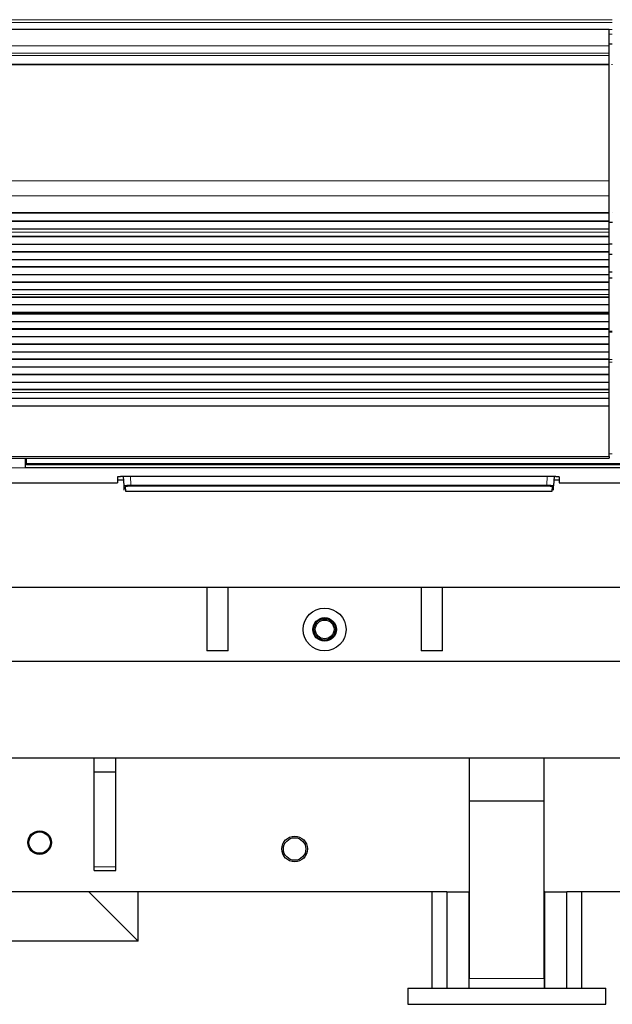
# Model space of a CAD drawing. Header units: inches. Extents: x 0 to 29700, y -16 to 21000.
# Tile 5 of 186: x 3160 to 3713, y 8391 to 9310. Entities that reach past the tile are written whole.
import ezdxf

# ---------------------------------------------------------------- set-up
doc = ezdxf.new("R2010")
doc.units = ezdxf.units.IN
doc.layers.add('254', color=7, linetype='Continuous', true_color=0xffffff)

msp = doc.modelspace()

# ---------------------------------------------------------------- linework, layer by layer
at = {"layer": '254', "color": 110, "linetype": 'Continuous', "lineweight": 13}
for p, q in [((3713.083, 9310.087), (2497.083, 9310.087)), ((3713.083, 9307.476), (2497.083, 9307.476)), ((3713.083, 9301.003), (2497.083, 9301.003)), ((3713.083, 9296.652), (3710.081, 9296.652)), ((3710.083, 9285.749), (2494.083, 9285.749)), ((3713.083, 9287.637), (3710.081, 9287.637)), ((3713.083, 9287.137), (3710.081, 9287.137)), ((3713.083, 9287.136), (3710.081, 9287.136)), ((3710.083, 9278.762), (2494.596, 9278.762)), ((3710.083, 9276.518), (2494.596, 9276.518)), ((3710.083, 9268.54), (2494.596, 9268.54)), ((3710.083, 9268.094), (2494.596, 9268.094)), ((3710.083, 9159.714), (2494.596, 9159.714)), ((3710.083, 9145.571), (2494.596, 9145.571)), ((3710.083, 9130.089), (2494.596, 9130.089)), ((3710.083, 9111.824), (2494.596, 9111.824)), ((3710.083, 9111.796), (2494.596, 9111.796)), ((3710.083, 9053.558), (2494.596, 9053.558)), ((3710.083, 9053.531), (2494.596, 9053.531)), ((3713.079, 9018.296), (3710.071, 9018.296)), ((3713.079, 8992.822), (3710.071, 8992.822)), ((3713.079, 8990.477), (3710.071, 8990.477)), ((3710.083, 8962.14), (2494.596, 8962.14)), ((3710.083, 8902.421), (2494.083, 8902.421)), ((3166.338, 8899.713), (3165.333, 8899.713)), ((3713.077, 8904.67), (3710.08, 8904.67)), ((3165.333, 8891.838), (3145.333, 8891.838)), ((3263.368, 8883.805), (3263.804, 8875.474)), ((3651.861, 8875.474), (3652.297, 8883.805)), ((3263.804, 8875.474), (3263.804, 8874.53)), ((3263.804, 8875.474), (3651.861, 8875.474)), ((3651.861, 8874.53), (3263.804, 8874.53)), ((3651.861, 8875.474), (3651.861, 8874.53)), ((3229.583, 8519.282), (3249.583, 8519.282)), ((3579.583, 8414.837), (3649.583, 8414.837))]:
    msp.add_line(p, q, dxfattribs=at)
at = {"layer": '254', "color": 2, "linetype": 'Continuous', "lineweight": 25}
for p, q in [((3710.083, 9300.829), (2494.596, 9300.829)), ((3710.083, 9285.749), (3710.083, 9300.829)), ((3710.083, 9278.762), (3710.083, 9285.749)), ((3710.083, 9276.518), (3710.083, 9278.762)), ((3710.083, 9268.54), (3710.083, 9276.518)), ((3710.083, 9268.094), (3710.083, 9268.54)), ((3710.083, 9159.714), (3710.083, 9268.094)), ((3713.083, 9268.094), (3713.083, 9268.54)), ((3710.083, 9145.571), (3710.083, 9159.714)), ((3710.083, 9130.089), (3710.083, 9145.571)), ((2494.596, 9130.001), (3710.083, 9130.001)), ((3710.083, 9129.456), (2494.596, 9129.456)), ((3710.083, 9130.001), (3710.083, 9130.089)), ((3710.083, 9129.456), (3710.083, 9130.001)), ((3710.083, 9121.934), (3710.083, 9129.456)), ((3713.083, 9130.001), (3713.083, 9130.089)), ((3710.083, 9121.934), (2494.596, 9121.934)), ((3710.083, 9121.58), (2494.596, 9121.58)), ((3710.083, 9121.58), (3710.083, 9121.934)), ((3710.083, 9114.375), (3710.083, 9121.58)), ((3713.138, 9120.837), (3710.148, 9120.837)), ((3710.083, 9114.375), (2494.596, 9114.375)), ((3710.083, 9114.368), (2494.596, 9114.368)), ((3710.083, 9114.368), (3710.083, 9114.375)), ((3710.083, 9111.824), (3710.083, 9114.368)), ((3710.083, 9111.796), (3710.083, 9111.824)), ((3710.083, 9107.603), (3710.083, 9111.796)), ((3710.083, 9107.603), (2494.596, 9107.603)), ((3710.083, 9107.249), (2494.596, 9107.249)), ((3710.083, 9107.249), (3710.083, 9107.603)), ((3710.083, 9100.178), (3710.083, 9107.249)), ((3710.088, 9100.837), (3713.088, 9100.837)), ((3710.083, 9100.178), (2494.596, 9100.178)), ((3710.083, 9093.461), (2494.596, 9093.461)), ((3710.083, 9093.107), (2494.596, 9093.107)), ((3710.083, 9093.461), (3710.083, 9100.178)), ((3710.083, 9093.107), (3710.083, 9093.461)), ((3710.083, 9086.036), (3710.083, 9093.107)), ((3710.083, 9086.036), (2494.596, 9086.036)), ((3713.082, 9090.837), (3710.081, 9090.837)), ((3710.083, 9079.318), (3710.083, 9086.036)), ((3710.083, 9079.318), (2494.596, 9079.318)), ((3710.083, 9078.965), (2494.596, 9078.965)), ((3710.083, 9078.965), (3710.083, 9079.318)), ((3710.083, 9071.894), (3710.083, 9078.965)), ((3713.11, 9074.224), (3710.12, 9074.224)), ((3710.083, 9071.894), (2494.596, 9071.894)), ((3710.083, 9065.176), (2494.596, 9065.176)), ((3710.083, 9064.823), (2494.596, 9064.823)), ((3710.083, 9065.176), (3710.083, 9071.894)), ((3710.083, 9064.823), (3710.083, 9065.176)), ((3710.083, 9057.752), (3710.083, 9064.823)), ((3713.11, 9068.627), (3710.12, 9068.627)), ((3710.083, 9057.752), (2494.596, 9057.752)), ((3710.083, 9053.558), (3710.083, 9057.752)), ((3710.083, 9051.083), (2494.596, 9051.083)), ((3710.083, 9050.729), (2494.596, 9050.729)), ((3710.083, 9053.531), (3710.083, 9053.558)), ((3710.083, 9051.083), (3710.083, 9053.531)), ((3710.083, 9050.729), (3710.083, 9051.083)), ((3710.083, 9043.795), (3710.083, 9050.729)), ((3710.083, 9043.795), (2494.596, 9043.795)), ((3710.083, 9036.563), (2494.596, 9036.563)), ((2494.596, 9036.427), (3710.083, 9036.427)), ((3710.083, 9036.563), (3710.083, 9043.795)), ((3710.083, 9036.427), (3710.083, 9036.563)), ((3710.083, 9035.761), (3710.083, 9036.427)), ((3710.083, 9035.761), (2494.596, 9035.761)), ((3710.083, 9035.124), (2494.596, 9035.124)), ((3710.083, 9028.053), (2494.596, 9028.053)), ((3710.083, 9035.124), (3710.083, 9035.761)), ((3710.083, 9028.053), (3710.083, 9035.124)), ((3710.083, 9021.336), (3710.083, 9028.053)), ((3710.083, 9021.336), (2494.596, 9021.336)), ((3710.083, 9020.982), (2494.596, 9020.982)), ((3713.079, 9018.95), (3710.071, 9018.95)), ((3710.083, 9020.982), (3710.083, 9021.336)), ((3710.083, 9013.911), (3710.083, 9020.982)), ((3710.083, 9013.911), (2494.596, 9013.911)), ((3710.083, 9007.194), (3710.083, 9013.911)), ((3710.083, 9007.194), (2494.596, 9007.194)), ((3710.083, 9006.84), (2494.596, 9006.84)), ((3710.083, 8999.769), (2494.596, 8999.769)), ((3710.083, 9006.84), (3710.083, 9007.194)), ((3710.083, 8999.769), (3710.083, 9006.84)), ((3710.083, 8993.051), (3710.083, 8999.769)), ((3710.083, 8993.051), (2494.596, 8993.051)), ((3710.083, 8992.698), (2494.596, 8992.698)), ((3710.083, 8992.698), (3710.083, 8993.051)), ((3710.083, 8985.627), (3710.083, 8992.698)), ((3710.083, 8985.627), (2494.596, 8985.627)), ((3710.083, 8978.909), (3710.083, 8985.627)), ((3710.083, 8978.909), (2494.596, 8978.909)), ((3710.083, 8978.556), (2494.596, 8978.556)), ((3710.083, 8978.556), (3710.083, 8978.909)), ((3710.083, 8971.485), (3710.083, 8978.556)), ((3710.083, 8971.485), (2494.596, 8971.485)), ((3710.083, 8964.767), (2494.596, 8964.767)), ((3710.083, 8964.414), (2494.596, 8964.414)), ((3710.083, 8964.767), (3710.083, 8971.485)), ((3710.083, 8964.414), (3710.083, 8964.767)), ((3710.083, 8962.14), (3710.083, 8964.414)), ((3710.083, 8956.282), (2494.596, 8956.282)), ((3710.083, 8956.282), (3710.083, 8962.14)), ((3710.083, 8949.386), (3710.083, 8956.282)), ((3710.083, 8949.386), (2494.083, 8949.386)), ((3710.083, 8902.421), (3710.083, 8949.386)), ((2494.083, 8900.687), (3710.083, 8900.687)), ((3165.333, 8891.838), (3165.333, 8900.687)), ((3166.333, 8895.703), (3166.333, 8900.687)), ((3710.083, 8902.421), (3710.083, 8900.687)), ((3750.333, 8891.838), (3165.333, 8891.838)), ((3166.333, 8894.913), (3166.333, 8895.703)), ((3166.333, 8894.913), (3749.333, 8894.913)), ((3251.333, 8883.309), (3251.333, 8877.6)), ((3251.333, 8880.6), (3257.045, 8880.6)), ((3256.333, 8883.805), (3658.333, 8883.805)), ((3257.338, 8874.993), (3256.877, 8883.805)), ((3658.788, 8883.797), (3658.327, 8874.993)), ((3658.621, 8880.6), (3663.333, 8880.6)), ((3663.333, 8883.309), (3663.333, 8877.6)), ((3145.333, 8877.6), (3251.333, 8877.6)), ((3257.563, 8870.708), (3257.338, 8874.993)), ((3258.337, 8874.049), (3258.562, 8869.76)), ((3657.103, 8869.76), (3657.328, 8874.049)), ((3658.102, 8870.708), (3658.327, 8874.993)), ((3663.333, 8877.6), (3770.333, 8877.6)), ((3258.562, 8869.76), (3657.103, 8869.76)), ((6984.582, 8780.119), (2837.605, 8780.119)), ((3334.583, 8780.119), (3334.583, 8720.821)), ((3354.583, 8720.821), (3354.583, 8780.119)), ((3534.583, 8780.119), (3534.583, 8720.821)), ((3554.583, 8720.821), (3554.583, 8780.119)), ((3354.583, 8720.821), (3334.583, 8720.821)), ((3554.583, 8720.821), (3534.583, 8720.821)), ((4249.583, 8710.821), (2837.613, 8710.821)), ((2837.61, 8620.837), (7085.552, 8620.837)), ((2837.61, 8620.837), (7085.552, 8620.837)), ((3229.583, 8607.837), (3229.583, 8620.837)), ((3249.583, 8607.837), (3249.583, 8620.837)), ((3579.583, 8620.837), (3579.583, 8580.837)), ((3649.583, 8580.837), (3649.583, 8620.837)), ((3229.583, 8519.282), (3229.583, 8607.837)), ((3229.583, 8607.837), (3249.583, 8607.837)), ((3249.583, 8519.282), (3249.583, 8607.837)), ((3579.583, 8580.837), (3579.583, 8414.837)), ((3579.583, 8580.837), (3649.583, 8580.837)), ((3649.583, 8414.837), (3649.583, 8580.837)), ((3229.583, 8515.837), (3229.583, 8519.282)), ((3229.583, 8515.837), (3249.583, 8515.837)), ((3249.583, 8515.837), (3249.583, 8519.282)), ((3544.715, 8495.837), (2884.422, 8495.837)), ((3544.715, 8495.837), (2884.422, 8495.837)), ((3224.583, 8495.836), (3270.583, 8449.837)), ((3270.583, 8449.837), (3270.583, 8495.839)), ((3544.583, 8495.837), (3544.583, 8405.837)), ((3558.583, 8495.837), (3544.583, 8495.837)), ((3558.583, 8495.837), (3579.083, 8495.837)), ((3558.583, 8495.837), (3558.583, 8405.837)), ((3579.583, 8495.837), (3579.083, 8495.837)), ((3579.083, 8495.837), (3579.083, 8405.837)), ((3579.701, 8495.837), (3579.147, 8495.837)), ((3579.701, 8495.837), (3579.147, 8495.837)), ((3650.083, 8495.837), (3649.582, 8495.837)), ((3650.086, 8495.837), (3649.671, 8495.837)), ((3650.086, 8495.837), (3649.671, 8495.837)), ((3650.083, 8495.837), (3670.583, 8495.837)), ((3650.083, 8405.837), (3650.083, 8495.837)), ((3684.583, 8495.837), (3670.583, 8495.837)), ((3670.583, 8405.837), (3670.583, 8495.837)), ((3684.583, 8405.837), (3684.583, 8495.837)), ((7047.518, 8495.837), (3684.656, 8495.837)), ((7047.518, 8495.837), (3684.656, 8495.837)), ((3270.583, 8449.837), (2938.583, 8449.837)), ((3579.583, 8405.837), (3579.583, 8414.837)), ((3649.583, 8414.837), (3649.583, 8405.837)), ((3522.083, 8405.837), (3522.083, 8390.837)), ((3522.083, 8405.837), (3707.083, 8405.837)), ((3707.083, 8390.837), (3707.083, 8405.837)), ((3522.083, 8390.837), (3707.083, 8390.837))]:
    msp.add_line(p, q, dxfattribs=at)
for centre, radius in [((3444.583, 8740.821), 20), ((3444.583, 8740.821), 11), ((3444.583, 8740.837), 10), ((3444.583, 8740.837), 10), ((3444.583, 8740.837), 8.75), ((3444.583, 8740.837), 8.75), ((3178.583, 8541.837), 11), ((3178.583, 8541.837), 11), ((3178.583, 8541.837), 10), ((3416.583, 8535.837), 12), ((3416.583, 8535.837), 12), ((3416.583, 8535.837), 10.5), ((3416.583, 8535.837), 10.5)]:
    msp.add_circle(centre, radius, dxfattribs=at)
at = {"layer": '254', "color": 110, "linetype": 'Continuous', "lineweight": 13}
for centre, major_axis, start_param, end_param in [((3258.337, 8875.046), (0.999, 0.052), 3.1415927, 4.6602164), ((3657.328, 8875.046), (-0.999, 0.052), 1.6229689, 3.1415927)]:
    msp.add_ellipse(centre, major_axis=major_axis, ratio=0.9964159, start_param=start_param, end_param=end_param, dxfattribs=at)
at = {"layer": '254', "color": 2, "linetype": 'Continuous', "lineweight": 25}
msp.add_open_spline([(3750.333, 8894.802), (3165.333, 8894.802)], degree=1, dxfattribs=at)
at = {"layer": '254', "color": 110, "linetype": 'Continuous', "lineweight": 13}
msp.add_open_spline([(3749.333, 8895.703), (3166.333, 8895.703)], degree=1, dxfattribs=at)
at = {"layer": '254', "color": 2, "linetype": 'Continuous', "lineweight": 25}
for points, knots in [([(3251.333, 8883.309), (3251.333, 8883.325), (3251.341, 8883.341), (3251.373, 8883.372), (3251.421, 8883.404), (3251.5, 8883.435), (3251.559, 8883.454), (3251.571, 8883.458), (3251.597, 8883.466), (3251.611, 8883.47), (3251.652, 8883.481), (3251.682, 8883.489), (3251.776, 8883.511), (3251.915, 8883.54), (3252.083, 8883.568), (3252.218, 8883.589), (3252.266, 8883.595), (3252.339, 8883.605), (3252.364, 8883.608), (3252.414, 8883.615), (3252.44, 8883.618), (3252.571, 8883.634), (3252.681, 8883.646), (3252.911, 8883.669), (3253.152, 8883.691), (3253.414, 8883.711), (3253.585, 8883.722), (3253.619, 8883.725), (3253.689, 8883.729), (3253.724, 8883.731), (3253.83, 8883.738), (3253.901, 8883.742), (3254.118, 8883.753), (3254.412, 8883.767), (3254.719, 8883.779), (3254.953, 8883.786), (3255.032, 8883.788), (3255.192, 8883.792), (3255.272, 8883.794), (3255.514, 8883.799), (3255.839, 8883.804), (3256.168, 8883.805), (3256.333, 8883.805)], [0, 0, 0, 0, 0.0625, 0.0625, 0.125, 0.1875, 0.1875, 0.203125, 0.203125, 0.21875, 0.21875, 0.25, 0.25, 0.3125, 0.375, 0.375, 0.40625, 0.40625, 0.421875, 0.421875, 0.4375, 0.4375, 0.5, 0.5, 0.5625, 0.625, 0.625, 0.640625, 0.640625, 0.65625, 0.65625, 0.6875, 0.6875, 0.75, 0.8125, 0.8125, 0.84375, 0.84375, 0.875, 0.875, 0.9375, 1, 1, 1, 1]), ([(3658.333, 8883.805), (3658.498, 8883.805), (3658.661, 8883.805), (3658.986, 8883.801), (3659.308, 8883.797), (3659.625, 8883.789), (3659.821, 8883.783), (3659.86, 8883.781), (3659.938, 8883.779), (3659.977, 8883.777), (3660.094, 8883.773), (3660.17, 8883.77), (3660.397, 8883.761), (3660.692, 8883.747), (3660.971, 8883.73), (3661.175, 8883.716), (3661.276, 8883.709), (3661.374, 8883.701), (3661.439, 8883.696), (3661.471, 8883.694), (3661.63, 8883.681), (3661.752, 8883.669), (3661.982, 8883.646), (3662.201, 8883.622), (3662.396, 8883.596), (3662.51, 8883.579), (3662.533, 8883.576), (3662.577, 8883.569), (3662.598, 8883.565), (3662.662, 8883.555), (3662.702, 8883.548), (3662.818, 8883.526), (3662.958, 8883.497), (3663.068, 8883.467), (3663.139, 8883.444), (3663.161, 8883.436), (3663.201, 8883.42), (3663.22, 8883.412), (3663.268, 8883.388), (3663.316, 8883.357), (3663.333, 8883.325), (3663.333, 8883.309)], [0, 0, 0, 0, 0.0625, 0.0625, 0.125, 0.1875, 0.1875, 0.203125, 0.203125, 0.21875, 0.21875, 0.25, 0.25, 0.3125, 0.375, 0.375, 0.40625, 0.421875, 0.421875, 0.4375, 0.4375, 0.5, 0.5, 0.5625, 0.625, 0.625, 0.640625, 0.640625, 0.65625, 0.65625, 0.6875, 0.6875, 0.75, 0.8125, 0.8125, 0.84375, 0.84375, 0.875, 0.875, 0.9375, 1, 1, 1, 1])]:
    msp.add_open_spline(points, degree=3, knots=knots, dxfattribs=at)
at = {"layer": '254', "color": 110, "linetype": 'Continuous', "lineweight": 13}
for points, knots in [([(3263.804, 8875.474), (3263.59, 8875.472), (3263.162, 8875.467), (3262.739, 8875.46), (3262.476, 8875.454), (3262.424, 8875.453), (3262.32, 8875.45), (3262.164, 8875.446), (3262.01, 8875.442), (3261.706, 8875.434), (3261.308, 8875.421), (3260.925, 8875.405), (3260.69, 8875.395), (3260.644, 8875.393), (3260.551, 8875.388), (3260.505, 8875.386), (3260.367, 8875.38), (3260.277, 8875.375), (3260.013, 8875.361), (3259.674, 8875.341), (3259.362, 8875.319), (3259.138, 8875.303), (3259.066, 8875.297), (3258.959, 8875.288), (3258.924, 8875.285), (3258.855, 8875.279), (3258.82, 8875.276), (3258.652, 8875.261), (3258.527, 8875.249), (3258.294, 8875.223), (3258.079, 8875.198), (3257.9, 8875.171), (3257.8, 8875.154), (3257.78, 8875.151), (3257.742, 8875.144), (3257.724, 8875.141), (3257.671, 8875.13), (3257.638, 8875.123), (3257.548, 8875.103), (3257.447, 8875.075), (3257.387, 8875.048), (3257.348, 8875.021), (3257.338, 8875.007), (3257.338, 8874.993)], [0, 0, 0, 0, 0.0625, 0.125, 0.125, 0.140625, 0.140625, 0.15625, 0.1875, 0.1875, 0.25, 0.3125, 0.3125, 0.328125, 0.328125, 0.34375, 0.34375, 0.375, 0.375, 0.4375, 0.5, 0.5, 0.53125, 0.53125, 0.546875, 0.546875, 0.5625, 0.5625, 0.625, 0.625, 0.6875, 0.75, 0.75, 0.765625, 0.765625, 0.78125, 0.78125, 0.8125, 0.8125, 0.875, 0.9375, 0.9375, 1, 1, 1, 1]), ([(3263.804, 8874.53), (3263.622, 8874.53), (3263.26, 8874.529), (3262.902, 8874.524), (3262.679, 8874.52), (3262.635, 8874.519), (3262.546, 8874.517), (3262.502, 8874.516), (3262.371, 8874.513), (3262.284, 8874.511), (3262.027, 8874.504), (3261.689, 8874.493), (3261.365, 8874.479), (3261.167, 8874.47), (3261.127, 8874.468), (3261.049, 8874.464), (3261.01, 8874.462), (3260.893, 8874.455), (3260.817, 8874.451), (3260.593, 8874.438), (3260.307, 8874.418), (3260.043, 8874.397), (3259.854, 8874.38), (3259.762, 8874.371), (3259.673, 8874.362), (3259.614, 8874.356), (3259.585, 8874.353), (3259.443, 8874.338), (3259.337, 8874.325), (3259.141, 8874.299), (3258.96, 8874.272), (3258.809, 8874.244), (3258.724, 8874.226), (3258.708, 8874.222), (3258.676, 8874.215), (3258.661, 8874.211), (3258.616, 8874.2), (3258.588, 8874.193), (3258.512, 8874.17), (3258.428, 8874.14), (3258.378, 8874.11), (3258.353, 8874.087), (3258.343, 8874.076), (3258.339, 8874.064), (3258.337, 8874.057), (3258.337, 8874.053), (3258.337, 8874.049)], [0, 0, 0, 0, 0.0625, 0.125, 0.125, 0.140625, 0.140625, 0.15625, 0.15625, 0.1875, 0.1875, 0.25, 0.3125, 0.3125, 0.328125, 0.328125, 0.34375, 0.34375, 0.375, 0.375, 0.4375, 0.5, 0.5, 0.53125, 0.546875, 0.546875, 0.5625, 0.5625, 0.625, 0.625, 0.6875, 0.75, 0.75, 0.765625, 0.765625, 0.78125, 0.78125, 0.8125, 0.8125, 0.875, 0.9375, 0.9375, 0.96875, 0.984375, 0.984375, 1, 1, 1, 1]), ([(3658.327, 8874.993), (3658.327, 8875.007), (3658.308, 8875.034), (3658.247, 8875.062), (3658.196, 8875.079), (3658.185, 8875.083), (3658.162, 8875.09), (3658.126, 8875.1), (3658.084, 8875.111), (3657.993, 8875.131), (3657.852, 8875.158), (3657.673, 8875.185), (3657.524, 8875.205), (3657.472, 8875.211), (3657.39, 8875.221), (3657.362, 8875.224), (3657.306, 8875.23), (3657.277, 8875.234), (3657.13, 8875.25), (3656.879, 8875.274), (3656.596, 8875.297), (3656.372, 8875.314), (3656.296, 8875.32), (3656.178, 8875.328), (3656.138, 8875.331), (3656.057, 8875.336), (3656.017, 8875.339), (3655.81, 8875.352), (3655.64, 8875.362), (3655.288, 8875.38), (3655.107, 8875.389), (3654.734, 8875.405), (3654.542, 8875.413), (3654.296, 8875.422), (3654.246, 8875.424), (3654.146, 8875.427), (3654.096, 8875.429), (3653.945, 8875.434), (3653.844, 8875.437), (3653.539, 8875.446), (3653.128, 8875.456), (3652.71, 8875.463), (3652.288, 8875.47), (3652.076, 8875.472), (3651.861, 8875.474)], [0, 0, 0, 0, 0.0625, 0.125, 0.125, 0.140625, 0.140625, 0.15625, 0.1875, 0.1875, 0.25, 0.3125, 0.3125, 0.34375, 0.34375, 0.359375, 0.359375, 0.375, 0.375, 0.4375, 0.5, 0.5, 0.53125, 0.53125, 0.546875, 0.546875, 0.5625, 0.5625, 0.625, 0.625, 0.6875, 0.6875, 0.75, 0.75, 0.765625, 0.765625, 0.78125, 0.78125, 0.8125, 0.8125, 0.875, 0.9375, 0.9375, 1, 1, 1, 1]), ([(3651.861, 8874.53), (3651.952, 8874.53), (3652.043, 8874.53), (3652.224, 8874.529), (3652.314, 8874.529), (3652.582, 8874.526), (3652.937, 8874.521), (3653.285, 8874.514), (3653.544, 8874.506), (3653.63, 8874.504), (3653.758, 8874.5), (3653.8, 8874.498), (3653.885, 8874.495), (3653.927, 8874.494), (3654.135, 8874.486), (3654.297, 8874.479), (3654.613, 8874.464), (3654.766, 8874.456), (3655.063, 8874.438), (3655.208, 8874.428), (3655.382, 8874.416), (3655.417, 8874.413), (3655.485, 8874.408), (3655.586, 8874.4), (3655.683, 8874.392), (3655.872, 8874.375), (3656.11, 8874.351), (3656.322, 8874.326), (3656.446, 8874.309), (3656.47, 8874.306), (3656.518, 8874.299), (3656.541, 8874.296), (3656.61, 8874.286), (3656.654, 8874.279), (3656.78, 8874.258), (3656.93, 8874.23), (3657.049, 8874.201), (3657.125, 8874.179), (3657.148, 8874.171), (3657.18, 8874.16), (3657.191, 8874.156), (3657.21, 8874.149), (3657.219, 8874.145), (3657.262, 8874.126), (3657.313, 8874.095), (3657.329, 8874.064), (3657.328, 8874.049)], [0, 0, 0, 0, 0.03125, 0.03125, 0.0625, 0.0625, 0.125, 0.1875, 0.1875, 0.21875, 0.21875, 0.234375, 0.234375, 0.25, 0.25, 0.3125, 0.3125, 0.375, 0.375, 0.4375, 0.4375, 0.453125, 0.453125, 0.46875, 0.5, 0.5, 0.5625, 0.625, 0.625, 0.640625, 0.640625, 0.65625, 0.65625, 0.6875, 0.6875, 0.75, 0.8125, 0.8125, 0.84375, 0.84375, 0.859375, 0.859375, 0.875, 0.875, 0.9375, 1, 1, 1, 1])]:
    msp.add_open_spline(points, degree=3, knots=knots, dxfattribs=at)

doc.saveas('drawing.dxf')
